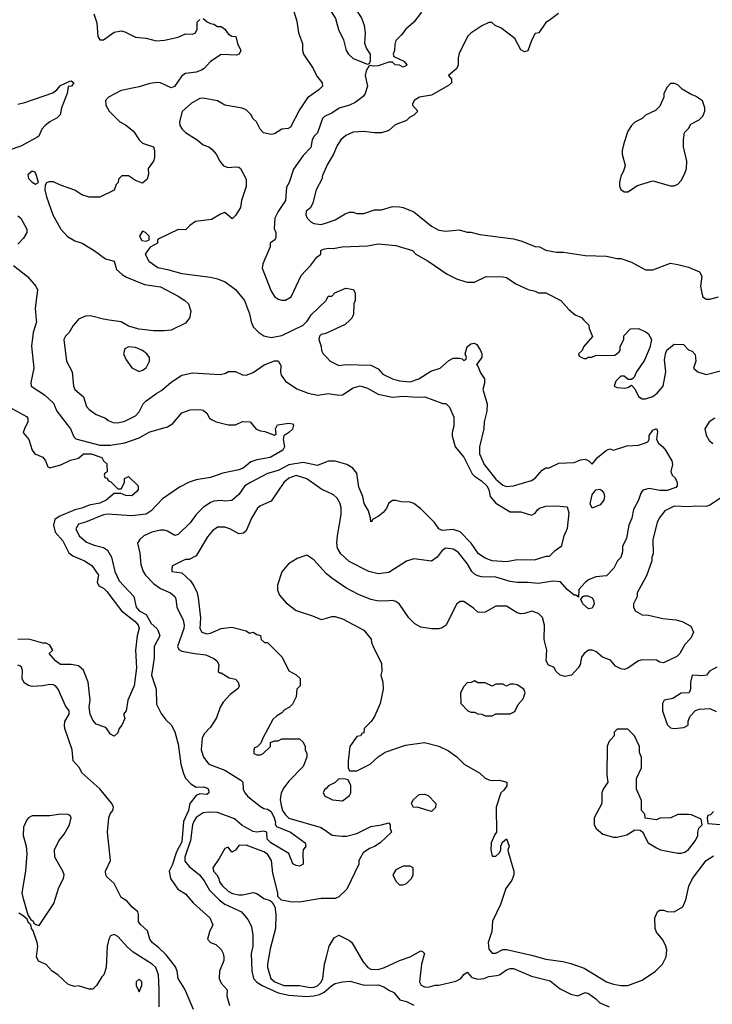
# Model space of a CAD drawing. Header units: inches. Extents: x 2348352 to 2479776, y 460422 to 613655.
# Tile 82 of 256: x 2398281 to 2402164, y 506164 to 511683. Entities that reach past the tile are written whole.
import ezdxf

# ---------------------------------------------------------------- set-up
doc = ezdxf.new("R2010")
doc.units = ezdxf.units.IN
doc.header["$MEASUREMENT"] = 0
for name, color, linetype in [('C3590', 7, 'Continuous'), ('C3591', 7, 'Continuous'), ('C4500', 7, 'Continuous'), ('C4501', 7, 'Continuous')]:
    doc.layers.add(name, color=color, linetype=linetype)

msp = doc.modelspace()

# ---------------------------------------------------------------- linework, layer by layer
at = {"layer": 'C3590', "color": 4}
for points, elevation in [([(2398373.8, 510000), (2398374.8, 509990), (2398355.5, 509930), (2398346.4, 509853.6), (2398359.1, 509730), (2398342.8, 509650), (2398344.7, 509630), (2398419.9, 509579.9), (2398470, 509533.4), (2398488.4, 509490), (2398564.9, 509390), (2398585.1, 509345.1), (2398594.6, 509334.6), (2398730, 509299), (2398790, 509297.8), (2398870, 509312.4), (2398950, 509339), (2399010, 509373.1), (2399110, 509401.3), (2399139.5, 509420.5), (2399190, 509480.5), (2399236.7, 509496.7), (2399290, 509499.1), (2399310, 509494), (2399330, 509478), (2399344.7, 509450), (2399359.8, 509439.8), (2399382, 509430), (2399450, 509413), (2399490, 509413.4), (2399530, 509430.5), (2399572, 509430), (2399607.3, 509387.3), (2399630, 509378.8), (2399655.9, 509375.9), (2399710, 509354), (2399718, 509362), (2399715.3, 509390), (2399726.8, 509413.2), (2399790, 509421), (2399810, 509418), (2399816, 509410), (2399810, 509388.7), (2399790, 509368.7), (2399762, 509350), (2399758, 509330), (2399766, 509290), (2399756, 509270), (2399684.7, 509230), (2399610, 509216), (2399575.8, 509204.2), (2399534, 509170), (2399510, 509159.6), (2399419, 509141), (2399350, 509117.4), (2399270, 509103.9), (2399230, 509091.1), (2399177.3, 509062.7), (2399081.4, 508998.6), (2399018, 508930), (2398990, 508911.5), (2398910, 508901.7), (2398771.1, 508911.1), (2398750, 508908), (2398650, 508866.6), (2398610, 508855.3), (2398596, 508830), (2398614, 508790), (2398655.3, 508755.3), (2398697.7, 508737.7), (2398750, 508724.9), (2398772.4, 508710), (2398794.6, 508670), (2398813.4, 508590), (2398837.7, 508537.8), (2398920.4, 508450), (2398933.4, 508390), (2398950.8, 508370), (2398988.9, 508348.9), (2399018.5, 508298.6), (2399050.3, 508270.3), (2399057.7, 508257.7), (2399066, 508230), (2399034.4, 508170), (2399034.6, 508105.4), (2399020.5, 508010), (2399044.9, 507930), (2399047.5, 507847.5), (2399074.4, 507794.4), (2399099.8, 507759.8), (2399130, 507731.3), (2399150, 507691.3), (2399170, 507622), (2399184.4, 507510), (2399198.5, 507458.5), (2399211.2, 507431.2), (2399240.3, 507400.3), (2399270, 507381), (2399310, 507382.8), (2399330, 507377.3), (2399338.8, 507370), (2399341, 507350), (2399330, 507341.2), (2399290, 507344), (2399270, 507335.3), (2399234.4, 507290), (2399227.2, 507250), (2399198.5, 507190), (2399190, 507076), (2399160.3, 507019.7), (2399136.3, 506943.7), (2399119.1, 506910), (2399125.5, 506870), (2399166.8, 506810), (2399210, 506784), (2399254, 506734), (2399347.3, 506650), (2399362.8, 506610), (2399344.7, 506570), (2399334, 506530), (2399351.3, 506511.3), (2399379.8, 506499.8), (2399410, 506471.3), (2399421, 506450), (2399424.7, 506430), (2399424.7, 506410), (2399401, 506350), (2399398.8, 506310), (2399410, 506282), (2399444.7, 506244.7), (2399442.8, 506210), (2399456.9, 506156.9)], 76), ([(2398606.6, 510000), (2398581, 509970), (2398558, 509930), (2398538, 509910), (2398527.3, 509890), (2398544, 509770), (2398574, 509710), (2398582, 509630), (2398590, 509611.3), (2398638.8, 509570), (2398655.3, 509515.3), (2398670, 509498), (2398710, 509471.3), (2398762, 509450), (2398776.8, 509436.8), (2398804.7, 509424.7), (2398830, 509423.1), (2398870, 509432.7), (2398930, 509462.8), (2398950, 509484.7), (2398972.7, 509530), (2398990, 509547.3), (2399049.6, 509590.4), (2399075.9, 509604.1), (2399130, 509651), (2399190, 509690.8), (2399250, 509704), (2399404.7, 509695.3), (2399437.2, 509702.8), (2399450, 509711.3), (2399490, 509711.3), (2399530, 509692), (2399550, 509691.3), (2399590, 509706), (2399652, 509748), (2399710, 509771), (2399730, 509771.3), (2399744.7, 509744.7), (2399742.8, 509710), (2399746.8, 509690), (2399770, 509658), (2399834, 509614), (2399898, 509590), (2399950, 509579.5), (2400000, 509585.9)], 84), ([(2399224.1, 510000), (2399210, 509982), (2399130, 509944), (2399090, 509939), (2399030, 509939), (2398950, 509949.4), (2398890, 509966), (2398849.4, 509989.4), (2398782.7, 510000)], 84), ([(2399576.2, 510000), (2399578, 509990), (2399590, 509962), (2399622, 509930), (2399650, 509911.3), (2399690, 509902.8), (2399750, 509914), (2399869.3, 509970.7), (2399890, 509991.3), (2399895.7, 510000)], 88), ([(2400000, 509926.6), (2399990, 509922), (2399970, 509918), (2399962, 509910), (2399958, 509890), (2399971.1, 509851.1), (2399972, 509830), (2399982, 509810), (2400000, 509792)], 88), ([(2398215.3, 509515.3), (2398319.1, 509459.1), (2398326, 509450), (2398326, 509430), (2398306.8, 509390), (2398301, 509370), (2398303.5, 509363.5), (2398332, 509330), (2398350.9, 509270.9), (2398364.7, 509250), (2398410.7, 509230.7), (2398426, 509210), (2398438, 509178), (2398450, 509171.3), (2398512.1, 509187.9), (2398565.6, 509214.4), (2398610, 509226), (2398638, 509250), (2398682, 509250), (2398742, 509230), (2398751.3, 509211.3), (2398770, 509194), (2398771.3, 509148.7), (2398758, 509142), (2398754, 509130), (2398758, 509118), (2398770, 509114), (2398778, 509098), (2398790, 509094), (2398830, 509054), (2398850, 509054), (2398868, 509090), (2398868.7, 509111.3), (2398890, 509122), (2398944.7, 509070), (2398944.7, 509050), (2398939.8, 509040.2), (2398910, 509015.3), (2398876.4, 509016.4), (2398847.3, 509027.3), (2398810, 509028), (2398764.7, 508990), (2398730, 508974), (2398670, 508962.7), (2398630, 508945.1), (2398590, 508936.2), (2398501.4, 508898.6), (2398478.5, 508881.5), (2398470.5, 508850), (2398479.1, 508810), (2398522.8, 508762.8), (2398555.9, 508695.9), (2398578.8, 508678.8), (2398644.7, 508650), (2398684.9, 508624.9), (2398722.8, 508570), (2398714.8, 508530), (2398724.7, 508510), (2398750, 508497.3), (2398770, 508478.8), (2398850.6, 508370), (2398927.7, 508310), (2398944, 508290), (2398950, 508272), (2398938.8, 508230), (2398930.5, 508150), (2398935.5, 508050), (2398922.8, 507950), (2398886.8, 507870), (2398878, 507810), (2398862, 507790), (2398870, 507766), (2398854, 507730), (2398838, 507710), (2398830, 507686), (2398810, 507668), (2398790, 507678), (2398770, 507708), (2398758, 507718), (2398710, 507734), (2398690, 507758), (2398676, 507790), (2398669.5, 507829.5), (2398675.3, 507870), (2398663.7, 507970), (2398637.6, 508037.6), (2398610, 508061.2), (2398570, 508069), (2398508.7, 508070), (2398482, 508090), (2398446, 508130), (2398466, 508150), (2398450, 508178), (2398428.7, 508188.7), (2398411.3, 508188.7), (2398331.9, 508211.9), (2398270.4, 508209.6)], 72), ([(2400000, 509205.4), (2399950, 509184.7), (2399870, 509202.2), (2399790, 509188.7), (2399730, 509155.8), (2399670, 509139.7), (2399574.8, 509090), (2399542.8, 509070), (2399510, 509022), (2399470, 508988.7), (2399430, 508984), (2399410, 508989), (2399370, 508985.2), (2399350, 508977.2), (2399310, 508949.2), (2399270.8, 508910), (2399236.1, 508863.9), (2399170, 508797.2), (2399150, 508792.3), (2399110, 508815.6), (2399090, 508822.4), (2399070, 508822.4), (2399021, 508810), (2398977.3, 508790), (2398954, 508770), (2398941, 508750), (2398953.7, 508693.7), (2398960.5, 508630), (2398973.4, 508590), (2398985.5, 508570), (2399030, 508523), (2399070, 508494.9), (2399126.8, 508470), (2399150.5, 508450.5), (2399156.8, 508436.8), (2399161, 508390), (2399196.8, 508316.8), (2399202, 508290), (2399200.4, 508270), (2399166, 508170), (2399173, 508153), (2399190, 508144.4), (2399262, 508130), (2399323.8, 508123.8), (2399370, 508102.8), (2399386, 508090), (2399398, 508070), (2399394, 508030), (2399402, 508022), (2399410, 508022), (2399455.3, 507995.3), (2399490, 507986), (2399506, 507970), (2399511.3, 507950), (2399505.4, 507934.6), (2399459.8, 507900.2), (2399422, 507858), (2399404.7, 507830), (2399384.7, 507770), (2399350, 507718), (2399316.9, 507683.1), (2399302.8, 507657.2), (2399298, 507590), (2399311, 507550), (2399342, 507510), (2399430, 507477.3), (2399520.5, 507420.5), (2399530.8, 507410), (2399534, 507370), (2399542, 507350), (2399560.5, 507330), (2399630, 507273.7), (2399650, 507262.6), (2399670, 507258.7), (2399690, 507244.9), (2399708.2, 507210), (2399714.9, 507185.1), (2399713.4, 507173.4), (2399721.1, 507161.1), (2399799.1, 507130), (2399882, 507070), (2399884.7, 507050), (2399870.8, 507030), (2399868, 507012), (2399870.5, 506950), (2399850, 506938), (2399830, 506942), (2399812.1, 506952.1), (2399788.7, 507010), (2399689, 507070), (2399669, 507090), (2399666, 507130), (2399650, 507135.3), (2399610.9, 507129.1), (2399590, 507133.2), (2399527.3, 507167.3), (2399484.6, 507204.6), (2399390, 507239.2), (2399341.1, 507241.1), (2399310, 507237), (2399270, 507210.7), (2399256.1, 507190), (2399249.6, 507170), (2399237.6, 507082.4), (2399205.9, 506990), (2399206.4, 506966.4), (2399230, 506936.5), (2399288.7, 506890), (2399315.8, 506855.8), (2399345, 506805), (2399399.5, 506750), (2399430, 506726.3), (2399523.6, 506683.6), (2399559.9, 506639.9), (2399579.9, 506599.9), (2399588.4, 506550), (2399588.4, 506490), (2399579.1, 506450), (2399581.7, 506350), (2399592.4, 506310), (2399609.3, 506289.3), (2399640.5, 506270), (2399730, 506229), (2399790, 506216.1), (2399889, 506209), (2399930, 506211.3), (2399960.8, 506219.2), (2399987, 506233), (2400000, 506244.4)], 84), ([(2400000, 509038.3), (2399974, 509050), (2399890, 509109.2), (2399830, 509129), (2399790, 509114), (2399761, 509090), (2399690, 508984), (2399630, 508959), (2399613.7, 508946.3), (2399580.7, 508890), (2399550, 508818), (2399535.3, 508804.7), (2399510, 508802), (2399458, 508830), (2399430, 508839), (2399390, 508839), (2399362.5, 508817.5), (2399334.4, 508785.6), (2399270, 508678), (2399230, 508658), (2399210, 508658), (2399194, 508650), (2399138, 508622), (2399134, 508610), (2399134, 508590), (2399190, 508582), (2399238, 508538), (2399257.3, 508510), (2399275.5, 508470), (2399282, 508442), (2399294.9, 508330), (2399290.8, 508270.8), (2399302, 508250), (2399330, 508240.7), (2399350, 508244), (2399410, 508270.5), (2399470, 508278.8), (2399550, 508258), (2399570, 508244.7), (2399590, 508251), (2399610, 508238), (2399630, 508232), (2399634, 508210), (2399652.7, 508192.7), (2399670, 508192), (2399752, 508110), (2399790, 508034), (2399830, 508012), (2399854, 507990), (2399854, 507950), (2399834, 507930), (2399831.6, 507888.4), (2399810, 507846), (2399794, 507830), (2399765.4, 507814.6), (2399750, 507798), (2399719.6, 507780.4), (2399699.6, 507760.4), (2399643.6, 507656.4), (2399632.7, 507627.3), (2399612.7, 507607.3), (2399598, 507602), (2399594, 507590), (2399594, 507570), (2399610, 507562), (2399630, 507562), (2399646, 507570), (2399686, 507610), (2399687.3, 507632.7), (2399710, 507642), (2399730, 507642), (2399750, 507652), (2399850, 507652), (2399870, 507634), (2399882, 507610), (2399882, 507590), (2399891.3, 507570), (2399891.3, 507550), (2399870, 507498), (2399790, 507415.3), (2399761.4, 507378.6), (2399746, 507350), (2399740.7, 507310), (2399747.9, 507272.1), (2399754.8, 507250), (2399770, 507226.8), (2399790, 507207.7), (2399970, 507154.8), (2400000, 507135.2)], 88), ([(2400000, 508578.1), (2399998.9, 508578.9), (2399930, 508655.3), (2399890, 508682), (2399836.9, 508663.1), (2399787.1, 508632.9), (2399751.1, 508588.9), (2399726.4, 508513.6), (2399725.4, 508485.4), (2399736.9, 508456.9), (2399775.3, 508415.3), (2399830, 508371.3), (2399922, 508342), (2399970, 508321), (2400000, 508329.5)], 92), ([(2399255.3, 506135.3), (2399207.3, 506250), (2399170, 506309), (2399163.5, 506350), (2399154.2, 506374.2), (2399101, 506441), (2399061.3, 506481.3), (2399023.7, 506510), (2399009.5, 506530), (2398997, 506577), (2398959.3, 506610), (2398947.2, 506627.2), (2398947, 506667), (2398942.7, 506682.7), (2398909.2, 506710), (2398883.2, 506743.2), (2398850, 506762.7), (2398810, 506842), (2398770, 506879), (2398764.5, 506890), (2398762, 506910), (2398789.5, 506970.5), (2398773.3, 507130), (2398779.6, 507210), (2398788.5, 507231.6), (2398803.7, 507250), (2398806.6, 507270), (2398798, 507290), (2398730, 507372), (2398630, 507462), (2398616, 507490), (2398581.2, 507530), (2398574.5, 507590), (2398533.6, 507710), (2398531.9, 507728.1), (2398534.5, 507750), (2398558, 507790), (2398558, 507810), (2398538, 507838), (2398497.2, 507930), (2398482, 507950), (2398470, 507956), (2398450, 507957), (2398410.3, 507949.7), (2398350, 507946.6), (2398330, 507951.6), (2398305.9, 507965.9), (2398295.1, 507990), (2398296.1, 508036.1), (2398290, 508054), (2398280.9, 508060.9), (2398270, 508066)], 76), ([(2400000, 507376.4), (2399990, 507366), (2399982, 507350), (2399994, 507330), (2400000, 507327)], 92), ([(2400000, 506758), (2399970, 506758), (2399850, 506737.2), (2399798, 506738), (2399748.4, 506748.4), (2399728.4, 506768.4), (2399728.7, 506790), (2399699.3, 506899.3), (2399692.8, 506970), (2399670, 507006), (2399650, 507018.3), (2399550, 507056.2), (2399510, 507054), (2399490, 507028), (2399470, 507018), (2399450, 507046), (2399430, 507038), (2399398.7, 506981.3), (2399362.8, 506930), (2399366.8, 506910), (2399386.8, 506890), (2399398, 506870), (2399401, 506850), (2399416, 506830), (2399450, 506798.8), (2399473.6, 506786.4), (2399510, 506778.8), (2399530, 506778.8), (2399590, 506791), (2399610, 506786), (2399650, 506758), (2399685.4, 506745.4), (2399696.9, 506736.9), (2399711.6, 506711.6), (2399716, 506670), (2399714, 506590), (2399684.7, 506475.3), (2399670.5, 506390), (2399670.5, 506370), (2399689, 506309), (2399710.8, 506290), (2399762, 506270), (2399849.6, 506270.4), (2399910, 506259.5), (2399930, 506260.3), (2399950, 506267.4), (2399970, 506288.2), (2399979.6, 506310), (2399989.3, 506389.3), (2400000, 506430.7)], 88), ([(2399063, 506150), (2399063.5, 506250), (2399058.3, 506330), (2399043.5, 506370), (2399022.9, 506390), (2398917.4, 506457.4), (2398884.6, 506484.6), (2398830, 506544), (2398810, 506555.3), (2398790, 506548), (2398781, 506530), (2398771, 506490), (2398764.7, 506370), (2398752, 506330), (2398741, 506319), (2398712, 506270), (2398690, 506248.7), (2398670, 506248.7), (2398610, 506268.7), (2398590, 506264), (2398570, 506269), (2398550, 506277.2), (2398494, 506330), (2398462, 506350), (2398428.4, 506388.4), (2398386.6, 506406.6), (2398375.3, 506430), (2398382, 506490), (2398379, 506510), (2398356, 506576), (2398346.6, 506590), (2398345.2, 506605.2), (2398338, 506618), (2398330, 506622), (2398322, 506642), (2398300.7, 506660.7), (2398275.8, 506675.8)], 84)]:
    msp.add_lwpolyline(points, dxfattribs=dict(at, elevation=elevation))
for points, elevation in [([(2398891.1, 509848.9), (2398870, 509838), (2398862, 509810), (2398876.9, 509776.9), (2398910, 509732), (2398950, 509712), (2398970, 509718), (2398990, 509732), (2399008.7, 509770), (2399008.7, 509790), (2398994, 509810), (2398970, 509829), (2398930, 509845.2)], 88), ([(2398510, 507229.3), (2398450, 507221.6), (2398350, 507220.7), (2398330, 507209.4), (2398321.2, 507198.8), (2398302.2, 507157.8), (2398299.6, 507110), (2398317, 507050), (2398320.3, 507010), (2398312.4, 506910), (2398293.4, 506790), (2398296, 506770), (2398326.4, 506666.4), (2398341.4, 506641.4), (2398356, 506630), (2398359.6, 506619.6), (2398370.9, 506610.9), (2398390, 506606), (2398471.2, 506728.8), (2398500.1, 506819.9), (2398526.6, 506870), (2398529.3, 506890), (2398522.7, 506910), (2398478, 506990), (2398475.1, 507030), (2398500.1, 507079.9), (2398530, 507118.8), (2398559.3, 507170), (2398569, 507210), (2398563.1, 507223.1), (2398550, 507229)], 84), ([(2398950, 506306), (2398934, 506290), (2398934, 506270), (2398950, 506234), (2398966, 506270), (2398966, 506290)], 88)]:
    msp.add_lwpolyline(points, close=True, dxfattribs=dict(at, elevation=elevation))
at = {"layer": 'C3591', "color": 4}
for points, elevation in [([(2399818, 511730), (2399835.3, 511675.3), (2399844.7, 511610), (2399866, 511550), (2399866, 511510), (2399870.9, 511490.9), (2399926, 511410), (2399947.5, 511367.5), (2399976, 511330), (2399978, 511310), (2399958, 511290), (2399894.8, 511245.2), (2399850, 511178), (2399798.8, 511081.2), (2399786, 511074), (2399750, 511069.2), (2399710, 511044), (2399690, 511039), (2399648, 511050), (2399628, 511070), (2399608, 511110), (2399588, 511130), (2399578, 511150), (2399550, 511178), (2399528.4, 511188.4), (2399430, 511205.2), (2399389.3, 511229.3), (2399310, 511242.7), (2399290, 511241.2), (2399244.5, 511215.5), (2399190.7, 511169.3), (2399177.3, 511110), (2399178.8, 511090), (2399191, 511070), (2399210.5, 511050.5), (2399276, 511010), (2399310, 510982.8), (2399342, 510970), (2399358, 510958), (2399382, 510930), (2399402, 510890), (2399424, 510864), (2399450, 510854.8), (2399490, 510858.8), (2399510, 510856), (2399518, 510850), (2399551.3, 510790), (2399551.1, 510748.9), (2399524.7, 510670), (2399518, 510630), (2399490, 510586), (2399472.7, 510567.3), (2399430, 510602), (2399406.4, 510593.6), (2399356.9, 510563.1), (2399267.1, 510552.9), (2399234, 510530), (2399210, 510506), (2399170, 510508), (2399063.6, 510456.4), (2399054, 510450), (2399054, 510430), (2399011.6, 510408.4), (2398984.7, 510370), (2399004.7, 510330), (2399054.4, 510294.4), (2399110, 510284), (2399190, 510260.7), (2399350, 510240.7), (2399390.5, 510230.5), (2399433.2, 510213.2), (2399490, 510171.3), (2399541, 510110), (2399570, 510034), (2399576.2, 510000)], 88), ([(2399310, 511690.8), (2399331.1, 511671.1), (2399350, 511662), (2399370, 511658), (2399390, 511646), (2399410, 511644.7), (2399430.7, 511630.7), (2399450, 511604.7), (2399470, 511591.3), (2399492, 511590), (2399501, 511550), (2399521, 511510), (2399512, 511490), (2399495.5, 511484.5), (2399410, 511489), (2399350, 511449.2), (2399314.8, 511410), (2399299.9, 511400.1), (2399269.3, 511389.3), (2399210, 511382), (2399190, 511368.7), (2399148.4, 511308.4), (2399130, 511302), (2399070, 511329.2), (2399052.1, 511332.1), (2399010, 511326.6), (2398950, 511307), (2398850, 511286), (2398778, 511250), (2398762, 511230), (2398763.6, 511203.6), (2398782, 511170), (2398842, 511110), (2398873.7, 511093.7), (2398918, 511058), (2398951.3, 511010), (2398970, 510991.3), (2399031.3, 510970), (2399036, 510950), (2399036, 510910), (2399031.3, 510890), (2399001, 510850), (2399002, 510818), (2398996, 510790), (2398970, 510768), (2398930, 510782), (2398890, 510808), (2398852.7, 510807.3), (2398834, 510790), (2398832, 510770), (2398821, 510759), (2398810, 510728), (2398730, 510688), (2398670, 510688.7), (2398630, 510702), (2398590, 510728.7), (2398510, 510755.3), (2398470, 510774), (2398445.4, 510774.6), (2398431.6, 510768.4), (2398423.6, 510756.4), (2398422, 510730), (2398431, 510690), (2398467.3, 510590), (2398510.8, 510510), (2398548.4, 510468.4), (2398590, 510444), (2398630.4, 510430.4), (2398698, 510390), (2398762.4, 510342.4), (2398810.5, 510330.5), (2398824, 510284), (2398854.4, 510254.4), (2398879.8, 510239.8), (2398979.8, 510199.8), (2399070, 510186.8), (2399170, 510134), (2399207.3, 510110), (2399227.3, 510090), (2399241, 510050), (2399232, 510010), (2399224.1, 510000)], 84), ([(2398697.1, 511717.1), (2398713.7, 511666.3), (2398718.8, 511590), (2398730, 511571.3), (2398750, 511571), (2398810, 511612.7), (2398850, 511620.5), (2398870, 511614.9), (2398930, 511584.9), (2398990, 511580.7), (2399045.2, 511565.2), (2399091.7, 511568.3), (2399170, 511586), (2399210, 511604.7), (2399250, 511602), (2399266, 511610), (2399275.3, 511630), (2399275.3, 511670), (2399290, 511684.7)], 84), ([(2398270.6, 511210.6), (2398310, 511219.6), (2398466.3, 511273.7), (2398489.3, 511290), (2398510, 511314.8), (2398562, 511338), (2398570, 511341), (2398584.7, 511330), (2398572, 511310), (2398551.6, 511308.4), (2398547.7, 511270), (2398515.8, 511190), (2398507.3, 511150), (2398490, 511132.7), (2398450, 511111.8), (2398423, 511090), (2398405.5, 511070), (2398387.3, 511030), (2398377.4, 511022.6), (2398286.3, 510973.7), (2398216.3, 510950)], 76), ([(2400000, 511145.7), (2399990, 511141.2), (2399978.8, 511130), (2399950.8, 511050), (2399931, 511030), (2399920.7, 511010), (2399913.2, 510966.8), (2399870, 510922), (2399815.3, 510844.7), (2399791, 510770), (2399776, 510744), (2399770.6, 510669.4), (2399730, 510608), (2399711, 510570), (2399707.1, 510512.9), (2399716, 510490), (2399716.9, 510463.1), (2399712, 510450), (2399684.7, 510430), (2399684.7, 510410), (2399644.5, 510315.5), (2399641, 510290), (2399690, 510162), (2399710, 510131.3), (2399730, 510116), (2399750, 510111), (2399770, 510111), (2399802, 510130), (2399859.3, 510250), (2399913.4, 510306.6), (2399946.8, 510353.2), (2399968.7, 510370), (2399969, 510390), (2399982, 510398), (2400000, 510401.1)], 92), ([(2400000, 510860.5), (2399978.8, 510810), (2399974.8, 510790), (2399942.8, 510730), (2399924, 510656), (2399910.8, 510629.2), (2399886, 510610), (2399884.7, 510590), (2399892, 510570), (2399912, 510550), (2399930, 510541), (2399970, 510536), (2400000, 510545.4)], 96), ([(2398270, 510584.9), (2398287.3, 510570), (2398321.6, 510510), (2398321.6, 510490), (2398302, 510458), (2398270, 510425.2)], 76), ([(2398245.3, 510305.3), (2398324.4, 510244.4), (2398370.8, 510190), (2398380.7, 510170), (2398366.9, 510066.9), (2398373.8, 510000)], 76), ([(2399895.7, 510000), (2399915.3, 510030), (2399998, 510110), (2400000, 510114)], 88), ([(2398782.7, 510000), (2398750, 510005.2), (2398676.9, 510023.1), (2398650, 510021.2), (2398610, 510004), (2398606.6, 510000)], 84)]:
    msp.add_lwpolyline(points, dxfattribs=dict(at, elevation=elevation))
for points, elevation in [([(2398350, 510834), (2398327.1, 510812.9), (2398330, 510794), (2398350, 510772), (2398370, 510762), (2398386, 510770), (2398375.3, 510810), (2398368.4, 510828.4)], 84), ([(2398970, 510498), (2398952, 510470), (2398966.4, 510446.4), (2398990, 510442), (2399006, 510450), (2399006, 510470), (2398986, 510490)], 88)]:
    msp.add_lwpolyline(points, close=True, dxfattribs=dict(at, elevation=elevation))
at = {"layer": 'C4500', "color": 4}
for points, elevation in [([(2400131.7, 510000), (2400105.4, 509974.6), (2400000, 509926.6)], 88), ([(2401443.7, 510000), (2401471.6, 509971.6), (2401472.7, 509952.7), (2401491.6, 509908.4), (2401442, 509850), (2401434, 509830), (2401414, 509810), (2401418, 509798), (2401443.6, 509783.6), (2401456.4, 509783.6), (2401468.4, 509791.6), (2401487.3, 509792.7), (2401510, 509802), (2401616.4, 509803.6), (2401640.4, 509819.6), (2401648, 509830), (2401648, 509850), (2401667.3, 509892.7), (2401668.4, 509911.6), (2401706, 509950), (2401750, 509952), (2401790, 509934), (2401803.6, 509923.6), (2401822, 509890), (2401813.7, 509846.3), (2401784.5, 509775.5), (2401738, 509710), (2401723.6, 509676.4), (2401710, 509666), (2401692.7, 509667.3), (2401670, 509686), (2401650, 509686), (2401623.6, 509656.4), (2401614, 509630), (2401630, 509622), (2401670, 509618), (2401690, 509622), (2401710, 509634), (2401730, 509614), (2401750, 509572), (2401770, 509558), (2401790, 509558), (2401830, 509571.3), (2401855.3, 509590), (2401888.7, 509630), (2401902.7, 509710), (2401896.5, 509776.5), (2401901.2, 509810), (2401909.4, 509830.6), (2401950, 509864.7), (2402002, 509862), (2402030, 509832), (2402050, 509824.7), (2402066.8, 509806.8), (2402070.7, 509769.3), (2402058, 509730), (2402082, 509710), (2402130, 509694.8), (2402210, 509714.8)], 92), ([(2400000, 509792), (2400022, 509770), (2400070, 509746), (2400110, 509751), (2400250, 509747.3), (2400290, 509726), (2400316.8, 509696.8), (2400370, 509671), (2400410, 509658.8), (2400470, 509654), (2400518, 509670), (2400586, 509714), (2400638, 509730), (2400686.3, 509773.7), (2400710, 509786.8), (2400746, 509786), (2400762, 509782), (2400770, 509774), (2400782, 509778), (2400786, 509790), (2400778, 509810), (2400788.7, 509850), (2400810, 509866), (2400829.2, 509870.8), (2400843.5, 509863.5), (2400864, 509830), (2400870.7, 509810), (2400870.8, 509790), (2400842, 509750), (2400850, 509742), (2400864.7, 509704.7), (2400887.3, 509670), (2400886.8, 509646.8), (2400877.3, 509610), (2400900.7, 509530), (2400899.1, 509490), (2400884.9, 509430), (2400883, 509390), (2400859.3, 509290), (2400859.3, 509250), (2400883.8, 509190), (2400950, 509107.7), (2400990, 509074), (2401010, 509067.7), (2401050, 509070.4), (2401150, 509100.5), (2401170, 509113.4), (2401210, 509158.8), (2401230, 509171), (2401248.7, 509171.3), (2401302.7, 509197.3), (2401390, 509201), (2401424.1, 509215.9), (2401450, 509220.7), (2401472, 509210), (2401490, 509192), (2401519.3, 509230), (2401570, 509271.3), (2401590, 509278), (2401610, 509271.3), (2401685.2, 509294.8), (2401750, 509298.8), (2401789.3, 509310.7), (2401802, 509318), (2401809, 509331), (2401810, 509352), (2401830, 509382), (2401850, 509391.3), (2401856, 509376), (2401851.3, 509330), (2401862, 509310), (2401886, 509290), (2401901, 509270), (2401936, 509210), (2401941, 509190), (2401931.3, 509150), (2401938, 509130), (2401954.9, 509114.9), (2401967.3, 509090), (2401967.3, 509070), (2401959, 509061), (2401910, 509043.6), (2401870, 509044.5), (2401810, 509056.2), (2401773.7, 509046.3), (2401762.8, 509030), (2401750.7, 508990), (2401722, 508938), (2401713.4, 508890), (2401694.8, 508850), (2401683.5, 508776.5), (2401661, 508730), (2401659.8, 508700.2), (2401650.9, 508669.1), (2401632, 508650), (2401612, 508610), (2401570, 508565.2), (2401510, 508561.2), (2401470, 508544), (2401450, 508529), (2401416, 508490), (2401412.7, 508447.3), (2401398, 508458), (2401390, 508458), (2401349.3, 508489.3), (2401313.2, 508533.2), (2401270, 508536.2), (2401190, 508523.6), (2401130, 508529.6), (2401069.7, 508529.6), (2401030, 508533.6), (2400950, 508558.7), (2400870, 508560.7), (2400850, 508565.6), (2400830, 508575.6), (2400815.6, 508590), (2400790, 508636), (2400739.3, 508699.3), (2400710, 508715.1), (2400670, 508722), (2400650, 508708), (2400622, 508670), (2400590, 508648.7), (2400490, 508662), (2400450, 508648.7), (2400350, 508584), (2400290, 508577.2), (2400238, 508590), (2400127.2, 508647.2), (2400082, 508690), (2400062, 508722), (2400059, 508750), (2400062.7, 508790), (2400083.7, 508910), (2400083.7, 508950), (2400075.9, 508975.9), (2400061.5, 509001.5), (2400040.2, 509020.2), (2400000, 509038.3)], 88), ([(2400000, 509585.9), (2400010, 509587.2), (2400070, 509579.5), (2400090, 509581.3), (2400150, 509619.3), (2400190, 509630.4), (2400230, 509618.7), (2400290, 509583.7), (2400370, 509568.4), (2400430, 509574), (2400510, 509567.3), (2400552, 509570), (2400652.7, 509532.7), (2400670, 509532), (2400691, 509511), (2400715.3, 509455.3), (2400714.4, 509405.6), (2400704.7, 509370), (2400704.7, 509350), (2400722.8, 509290), (2400770.4, 509230.4), (2400818, 509138), (2400830, 509124.7), (2400870, 509098.8), (2400899.1, 509070), (2400910.4, 509050), (2400919.1, 509010), (2400950, 508974), (2401030, 508924.7), (2401090, 508924), (2401150, 508906.8), (2401170, 508918), (2401183.2, 508936.8), (2401195.1, 508944.9), (2401230, 508957.3), (2401290, 508959.1), (2401350, 508952), (2401359.1, 508919.1), (2401350.5, 508830.5), (2401331.7, 508788.3), (2401315.5, 508730), (2401277.1, 508702.9), (2401250, 508675.3), (2401230, 508674), (2401165.4, 508654.6), (2401070, 508656), (2401010, 508643.7), (2400930, 508649.3), (2400890, 508665.2), (2400853.2, 508690), (2400812.3, 508750), (2400750, 508812), (2400710, 508826), (2400650, 508819.3), (2400630, 508829.3), (2400605.4, 508865.4), (2400530, 508940.9), (2400491.1, 508971.1), (2400470, 508978.4), (2400420.1, 508980.1), (2400390, 508989.2), (2400370, 508989), (2400348.5, 508971.5), (2400337.3, 508942.7), (2400318, 508922), (2400290, 508898), (2400258, 508882), (2400254, 508870), (2400249.1, 508869.1), (2400248, 508890), (2400235.3, 508930), (2400211.8, 508971.8), (2400203.7, 509010), (2400182.7, 509062.7), (2400170, 509142), (2400149.3, 509170), (2400115.1, 509190), (2400050, 509209.6), (2400010, 509209.6), (2400000, 509205.4)], 84), ([(2402178, 509450), (2402146.8, 509430), (2402121, 509390), (2402130, 509354), (2402145.4, 509325.4), (2402167.1, 509307.1)], 92), ([(2402210, 509001.6), (2402150, 508962.7), (2402130, 508955.1), (2402070, 508957.2), (2402030, 508953.2), (2401950, 508957.2), (2401898, 508930), (2401866, 508890), (2401855.3, 508864.7), (2401831, 508770), (2401831.3, 508690), (2401824.7, 508670), (2401824.7, 508650), (2401794.4, 508565.6), (2401742, 508470), (2401742, 508450), (2401722, 508410), (2401722, 508390), (2401732, 508370), (2401770, 508346.8), (2401805.4, 508345.4), (2401886.4, 508326.4), (2401959.8, 508319.8), (2401994, 508310), (2402043.6, 508283.6), (2402058, 508250), (2402043.5, 508216.5), (2402010, 508182), (2401982, 508130), (2401965.4, 508114.6), (2401890, 508078), (2401870, 508082), (2401850, 508092.7), (2401770, 508096), (2401750, 508089.2), (2401690, 508049), (2401670, 508042), (2401650, 508044), (2401620.2, 508060.2), (2401592.5, 508092.5), (2401548, 508110), (2401510, 508142), (2401490, 508148.7), (2401470, 508148.7), (2401444.7, 508130), (2401431.3, 508110), (2401422, 508070), (2401412, 508050), (2401374, 508010), (2401338, 508002), (2401310, 508008.7), (2401288.7, 508030), (2401274.6, 508054.6), (2401245.6, 508065.6), (2401233.2, 508090), (2401235.1, 508150), (2401220.7, 508210), (2401222.7, 508290), (2401212, 508332), (2401190, 508355.3), (2401151.6, 508368.4), (2401110, 508355.3), (2401090, 508354), (2401070, 508359), (2401010, 508395.3), (2400950, 508395.3), (2400890, 508362), (2400860.2, 508360.2), (2400850, 508362), (2400825.6, 508385.6), (2400770, 508422), (2400750, 508422), (2400730, 508408), (2400671.3, 508290), (2400650, 508275.3), (2400630, 508269.2), (2400590, 508269.2), (2400530, 508279), (2400496.5, 508296.5), (2400462, 508330), (2400410, 508408), (2400390, 508422), (2400370, 508428.7), (2400330, 508424), (2400285.6, 508425.6), (2400250, 508433.2), (2400180.9, 508460.9), (2400110, 508499), (2400030, 508553.2), (2400000, 508578.1)], 92), ([(2400000, 508329.5), (2400030, 508338), (2400050, 508338), (2400090, 508324.7), (2400210, 508262), (2400251.6, 508211.6), (2400252.7, 508192.7), (2400262, 508170), (2400310, 508074), (2400311.1, 508031.1), (2400304.7, 508010), (2400316, 507970), (2400318, 507930), (2400301, 507850), (2400270, 507778), (2400250.7, 507749.3), (2400212, 507710), (2400210, 507686), (2400198, 507682), (2400191.6, 507668.4), (2400170, 507666), (2400132, 507610), (2400122, 507530), (2400122, 507490), (2400130, 507474), (2400170, 507474), (2400246, 507510), (2400290, 507552), (2400330, 507578), (2400443.1, 507616.9), (2400550, 507631), (2400630, 507611), (2400685.4, 507585.4), (2400730.7, 507550.7), (2400772, 507510), (2400859.8, 507459.8), (2400890, 507432), (2400910, 507422), (2400930, 507418), (2400970, 507421), (2401011.3, 507410), (2401011, 507389), (2400994.8, 507365.2), (2400978, 507350), (2400951.3, 507270), (2400954, 507130), (2400943.6, 507116.4), (2400924.7, 507070), (2400922, 507030), (2400930, 506994), (2400950, 506994), (2400970, 507014), (2400978, 507030), (2400978, 507050), (2400987.3, 507072.7), (2401010, 507092), (2401024.7, 507050), (2401018, 507030), (2401019.6, 507019.6), (2401051.1, 506911.1), (2401051.3, 506890), (2401039.8, 506860.2), (2401006, 506814), (2400976.8, 506723.2), (2400931, 506630), (2400926.8, 506573.2), (2400906.8, 506510), (2400910, 506474), (2400930, 506452), (2400950, 506452), (2400988.9, 506471.1), (2401010, 506471), (2401150, 506440.7), (2401230, 506417.3), (2401325.2, 506405.2), (2401370, 506394), (2401446.2, 506366.2), (2401570, 506290.8), (2401610, 506277.3), (2401650, 506270.7), (2401690, 506270.6), (2401770, 506299.1), (2401845.2, 506350), (2401885.2, 506390), (2401905.2, 506430), (2401909.1, 506469.1), (2401904, 506490), (2401885.6, 506525.6), (2401850, 506568), (2401844, 506590), (2401842, 506650), (2401856.4, 506683.6), (2401868.4, 506691.6), (2401890, 506692), (2401910, 506684.7), (2401950, 506682), (2401998, 506710), (2402015.3, 506750), (2402032.9, 506827.1), (2402053.2, 506870), (2402130, 506970.7), (2402170, 506997.3)], 92), ([(2402190, 508054), (2402148.1, 508031.9), (2402130.6, 508009.4), (2402110, 508006), (2402051.6, 508008.4), (2402041, 507970), (2402042, 507930), (2402034, 507910), (2401990, 507908.7), (2401942, 507878), (2401894, 507870), (2401884.7, 507850), (2401884.7, 507810), (2401910, 507732), (2401930, 507714.8), (2401950, 507710.8), (2402004, 507716), (2402028, 507730), (2402028.9, 507751.1), (2402040.2, 507779.8), (2402070, 507812), (2402090, 507818), (2402150, 507822), (2402185.4, 507805.4)], 96), ([(2400000, 507327), (2400034, 507310), (2400090, 507304.7), (2400130, 507334), (2400138, 507350), (2400138, 507390), (2400122, 507422), (2400107.3, 507427.3), (2400070, 507428), (2400050, 507408), (2400011.6, 507388.4), (2400000, 507376.4)], 92), ([(2402170, 507246), (2402152.7, 507227.3), (2402138, 507222), (2402134, 507210), (2402138, 507178), (2402210, 507172)], 96), ([(2400000, 507135.2), (2400033.4, 507113.4), (2400086.2, 507106.2), (2400113.3, 507106.7), (2400170, 507122), (2400250, 507161.6), (2400309.4, 507170.6), (2400350, 507182), (2400358, 507170), (2400358, 507150), (2400364.7, 507130), (2400302, 507070), (2400270, 507048.7), (2400242, 507038), (2400207.1, 507012.9), (2400182, 506970), (2400182, 506950), (2400114, 506810), (2400070, 506766), (2400050, 506758), (2400000, 506758)], 88), ([(2400000, 506430.7), (2400015.3, 506490), (2400043.1, 506536.9), (2400070, 506552), (2400130, 506522), (2400142, 506510), (2400204.5, 506404.5), (2400232, 506370), (2400250, 506361), (2400290, 506358.8), (2400326, 506370), (2400409.3, 506410.7), (2400468.9, 506431.1), (2400530, 506464.7), (2400539.8, 506459.8), (2400550.6, 506450), (2400533, 506390), (2400522.8, 506290), (2400530.9, 506270.9), (2400550, 506262.8), (2400570, 506261), (2400609.1, 506270.9), (2400630, 506270.8), (2400726, 506294), (2400752.1, 506307.9), (2400770, 506331), (2400790, 506344.7), (2400815.2, 506315.2), (2400850, 506305.3), (2400882, 506310), (2400910, 506320.4), (2400954.3, 506325.7), (2400970, 506330.5), (2401010, 506357.1), (2401030, 506364.4), (2401050, 506364.9), (2401150, 506322.8), (2401255.5, 506295.5), (2401311.1, 506251.1), (2401370, 506221), (2401410, 506211.3), (2401450, 506231.3), (2401470, 506224.7), (2401510, 506196), (2401533.2, 506173.2), (2401584.7, 506150)], 88), ([(2400000, 506244.4), (2400030, 506270.4), (2400050, 506281.6), (2400089.7, 506290.3), (2400133.4, 506293.4), (2400211.8, 506271.8), (2400290, 506274), (2400322.6, 506262.6), (2400350, 506243), (2400378, 506230), (2400412, 506190), (2400450, 506179.3), (2400490, 506159.3)], 84)]:
    msp.add_lwpolyline(points, dxfattribs=dict(at, elevation=elevation))
for points, elevation in [([(2401490, 508946), (2401479.7, 508970), (2401490, 509020.7), (2401510, 509048), (2401532.5, 509052.5), (2401544.9, 509044.9), (2401554.8, 509030), (2401558.8, 509010), (2401556, 508990), (2401535.5, 508964.5)], 84), ([(2401470, 508381.2), (2401437.2, 508410), (2401427.3, 508432.7), (2401438, 508450), (2401445.2, 508454.8), (2401466, 508454), (2401490, 508442.8), (2401498, 508430), (2401502, 508410), (2401490, 508384)], 88), ([(2400830, 507978), (2400811.6, 507968.4), (2400790, 507966), (2400770, 507946), (2400752, 507910), (2400754, 507850), (2400794, 507810), (2400810, 507802), (2400830, 507802), (2400850, 507792), (2400871.6, 507791.6), (2400890, 507782), (2400930, 507782), (2400950, 507792), (2401030, 507792), (2401050, 507802), (2401058, 507810), (2401074.6, 507845.4), (2401103.1, 507876.9), (2401114, 507910), (2401108, 507930), (2401070, 507955.3), (2401050, 507958), (2401030, 507958), (2401010, 507948), (2400990, 507958), (2400950, 507958), (2400930, 507948), (2400890, 507966), (2400850, 507966)], 96), ([(2401690, 507706), (2401630, 507706), (2401614, 507690), (2401614, 507670), (2401583.6, 507636.4), (2401574, 507610), (2401572, 507450), (2401578, 507410), (2401551.3, 507370), (2401544.7, 507350), (2401544.7, 507290), (2401502, 507210), (2401502, 507170), (2401512, 507150), (2401550, 507118), (2401610, 507101), (2401630, 507101), (2401684.7, 507115.3), (2401730, 507142), (2401759.6, 507139.6), (2401771.6, 507131.6), (2401804.7, 507070), (2401850, 507041), (2401874, 507030), (2401970, 507011.3), (2401990, 507011.3), (2402010, 507018), (2402030, 507032), (2402070, 507082), (2402082, 507110), (2402082, 507130), (2402088.4, 507151.6), (2402106, 507170), (2402102, 507202), (2402047.3, 507227.3), (2402030, 507228), (2401970, 507228), (2401931.1, 507208.9), (2401870, 507208), (2401850, 507198), (2401787.3, 507207.3), (2401786, 507230), (2401766, 507250), (2401767.3, 507307.3), (2401738, 507370), (2401738, 507430), (2401766, 507490), (2401767.3, 507547.3), (2401756.4, 507576.4), (2401755.3, 507610), (2401728, 507670)], 96), ([(2400590, 507246), (2400510, 507268.7), (2400488.4, 507268.4), (2400478, 507290), (2400486, 507310), (2400520.4, 507339.6), (2400550, 507342), (2400570, 507334), (2400614, 507290), (2400612.7, 507267.3)], 88), ([(2400470, 506938), (2400430, 506938), (2400390, 506918), (2400372, 506890), (2400390, 506854), (2400410, 506834), (2400430, 506834), (2400450, 506842), (2400478, 506870), (2400486, 506890), (2400486, 506930)], 92)]:
    msp.add_lwpolyline(points, close=True, dxfattribs=dict(at, elevation=elevation))
at = {"layer": 'C4501', "color": 4}
for points, elevation in [([(2400070, 511828), (2400052.7, 511827.3), (2400026, 511770), (2400026, 511730), (2400050.7, 511690.7), (2400067.5, 511627.5), (2400096, 511570), (2400111.3, 511510), (2400124.7, 511490), (2400150, 511466), (2400230, 511434), (2400242, 511438), (2400247.3, 511452.7), (2400248, 511490), (2400224.7, 511524.7), (2400215.3, 511550), (2400219, 511610), (2400214, 511650), (2400196.5, 511696.5), (2400164.7, 511744.7), (2400118, 511778), (2400090, 511818)], 92), ([(2401950, 511326), (2401930, 511326), (2401910, 511306), (2401892, 511270), (2401891.3, 511250), (2401870, 511198), (2401845.4, 511174.6), (2401790, 511148.7), (2401770.6, 511129.4), (2401730, 511109), (2401711, 511090), (2401690, 511058), (2401666.8, 510990), (2401658.8, 510950), (2401658.8, 510930), (2401674.4, 510865.6), (2401666, 510834), (2401650, 510806), (2401642.8, 510770), (2401642.8, 510750), (2401650, 510732), (2401670, 510718), (2401690, 510718), (2401745.2, 510754.8), (2401830, 510781), (2401930, 510752), (2401950, 510752), (2401970, 510762), (2401990, 510782), (2402010, 510822), (2402019, 510850), (2402021.2, 510890), (2402002, 510970), (2402002, 511010), (2402008.4, 511051.6), (2402030, 511074), (2402043.1, 511096.9), (2402090, 511122), (2402110, 511142), (2402122, 511170), (2402122, 511190), (2402108.4, 511228.4), (2402070, 511255.3), (2402044.7, 511264.7), (2401994.6, 511294.6), (2401970, 511318)], 104)]:
    msp.add_lwpolyline(points, close=True, dxfattribs=dict(at, elevation=elevation))
for points, elevation in [([(2400533.7, 511726.3), (2400490, 511668.7), (2400444.7, 511630), (2400422, 511598), (2400390, 511566), (2400383.6, 511543.6), (2400382, 511510), (2400374, 511490), (2400378, 511478), (2400434, 511450), (2400452, 511430), (2400450, 511426), (2400430, 511418), (2400410, 511428), (2400386, 511430), (2400370, 511446), (2400350, 511446), (2400290, 511424), (2400262, 511422), (2400250, 511426), (2400238, 511422), (2400223.6, 511396.4), (2400218, 511370), (2400231.3, 511310), (2400218, 511270), (2400206.4, 511253.6), (2400161.4, 511218.6), (2400130, 511203.7), (2400072.5, 511187.5), (2400030, 511159.3), (2400000, 511145.7)], 92), ([(2401302, 511718), (2401250, 511678), (2401230, 511668), (2401191.1, 511608.9), (2401170, 511606), (2401150, 511566), (2401130, 511508.7), (2401110, 511504), (2401090, 511515.3), (2401057.5, 511577.5), (2400978, 511638), (2400946, 511650), (2400927.3, 511667.3), (2400910, 511668), (2400871.1, 511648.9), (2400810, 511608), (2400791.1, 511588.9), (2400745.4, 511494.6), (2400738, 511470), (2400738, 511430), (2400732, 511410), (2400684.7, 511370), (2400702, 511350), (2400702, 511330), (2400685.4, 511314.6), (2400590, 511261.2), (2400522, 511250), (2400492, 511230), (2400482, 511210), (2400483.6, 511203.6), (2400512, 511170), (2400491.1, 511148.9), (2400465.4, 511134.6), (2400450, 511118), (2400386.4, 511093.6), (2400350, 511062), (2400310, 511048.7), (2400270, 511048.7), (2400210, 511057.2), (2400150, 511053.2), (2400110, 511034), (2400081, 511010), (2400061.1, 510978.9), (2400040.7, 510930), (2400004, 510870), (2400000, 510860.5)], 96), ([(2400000, 510545.4), (2400050, 510561), (2400104.7, 510595.3), (2400130, 510604.7), (2400150, 510604.7), (2400170, 510598), (2400210, 510598), (2400270, 510618), (2400310, 510618), (2400370, 510636), (2400410, 510634.8), (2400430, 510630.8), (2400490, 510606), (2400590, 510526), (2400630, 510502.8), (2400670, 510498.8), (2400745.4, 510505.4), (2400790, 510492), (2400810, 510492), (2400859.6, 510479.6), (2401050, 510455.5), (2401090, 510444), (2401170, 510411.3), (2401194, 510410), (2401230, 510392), (2401290, 510381), (2401330, 510381), (2401450, 510361), (2401570, 510358), (2401630, 510344.7), (2401650, 510344.7), (2401710, 510324.7), (2401790, 510282), (2401830, 510282), (2401930, 510318), (2401970, 510311.3), (2402030, 510296), (2402091.3, 510270), (2402105.4, 510245.4), (2402098, 510190), (2402104.7, 510150), (2402111.3, 510130), (2402130, 510116), (2402150, 510116), (2402198, 510130)], 96), ([(2400000, 510401.1), (2400010, 510402.8), (2400038.6, 510401.4), (2400089.5, 510410.5), (2400230, 510416.4), (2400290, 510426.7), (2400390, 510418), (2400482, 510390), (2400502, 510370), (2400570.6, 510330.6), (2400676.9, 510256.9), (2400730, 510231.3), (2400776, 510216), (2400790, 510211.3), (2400830, 510211.3), (2400896.4, 510243.6), (2400990, 510242), (2401010, 510238), (2401062, 510202), (2401131.1, 510171.1), (2401170, 510162), (2401190, 510152), (2401230, 510152), (2401314, 510110), (2401359.6, 510059.6), (2401394, 510030), (2401430, 510014), (2401443.7, 510000)], 92), ([(2400000, 510114), (2400010, 510134), (2400030, 510134), (2400048.4, 510151.6), (2400110, 510178), (2400151.6, 510171.6), (2400162, 510150), (2400162, 510110), (2400154, 510090), (2400152.7, 510032.7), (2400142, 510010), (2400131.7, 510000)], 88)]:
    msp.add_lwpolyline(points, dxfattribs=dict(at, elevation=elevation))

doc.saveas('drawing.dxf')
